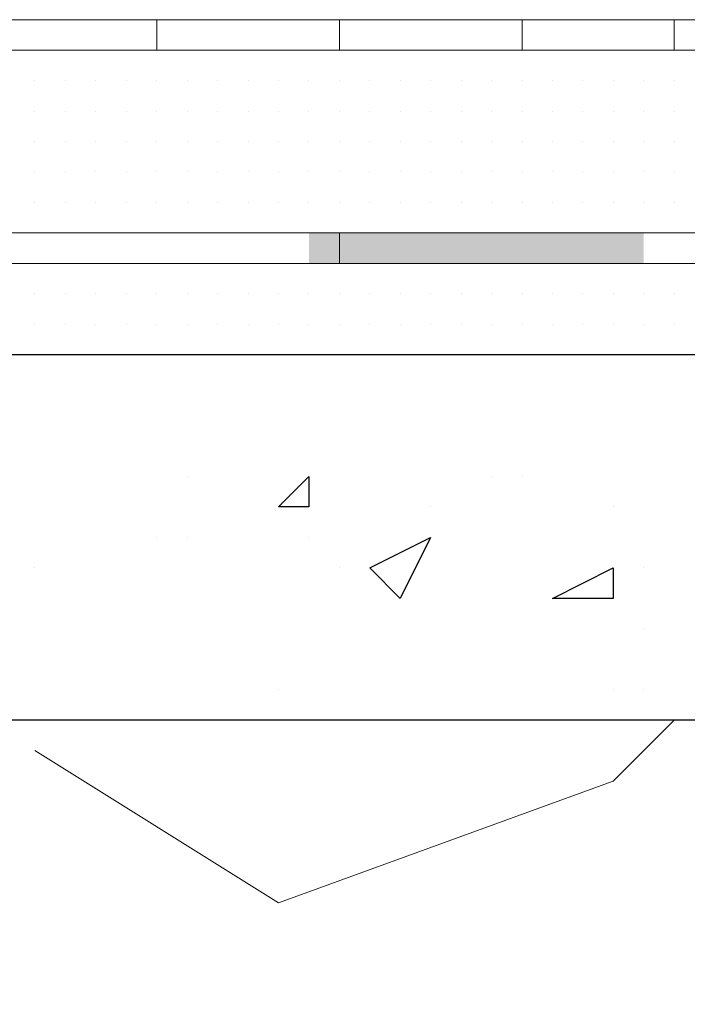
# Model space of a CAD drawing. Header units: metres. Extents: x 5.7 to 89.8, y 4 to 63.5.
# Tile 201 of 256: x 29.682 to 29.893, y 49.546 to 49.858. Entities that reach past the tile are written whole.
import ezdxf

# ---------------------------------------------------------------- set-up
doc = ezdxf.new("R2010")
doc.units = ezdxf.units.M
doc.header["$MEASUREMENT"] = 0
for name, color, linetype in [('PDF17_hatch', 7, 'Continuous'), ('PDF17_hatch-borshi', 7, 'Continuous'), ('PDF17_Isogam', 7, 'Continuous'), ('PDF17_kaff', 7, 'Continuous')]:
    doc.layers.add(name, color=color, linetype=linetype)

msp = doc.modelspace()

# ---------------------------------------------------------------- linework, layer by layer
at = {"layer": 'PDF17_hatch', "lineweight": 25}
for points in [[(29.73472, 49.71304), (29.73472, 49.71304)], [(29.83104, 49.71304), (29.83104, 49.71304)], [(29.84067, 49.71304), (29.84067, 49.71304)], [(29.81177, 49.70341), (29.81177, 49.70341)], [(29.86956, 49.70341), (29.86956, 49.70341)], [(29.72509, 49.69378), (29.72509, 49.69378)], [(29.73472, 49.69378), (29.73472, 49.69378)], [(29.77325, 49.69378), (29.77325, 49.69378)], [(29.68657, 49.68415), (29.68657, 49.68415)], [(29.78288, 49.68415), (29.78288, 49.68415)], [(29.87919, 49.68415), (29.87919, 49.68415)], [(29.87919, 49.66489), (29.87919, 49.66489)], [(29.76362, 49.64563), (29.76362, 49.64563)], [(29.86956, 49.64563), (29.86956, 49.64563)], [(29.87919, 49.64563), (29.87919, 49.64563)]]:
    msp.add_lwpolyline(points, dxfattribs=at)
for points in [[(29.77325, 49.71304), (29.77325, 49.70341), (29.76362, 49.70341)], [(29.81177, 49.69378), (29.80214, 49.67452), (29.79251, 49.68415)], [(29.86956, 49.67452), (29.8503, 49.67452), (29.86956, 49.68415)]]:
    msp.add_lwpolyline(points, close=True, dxfattribs=at)
at = {"layer": 'PDF17_hatch-borshi', "lineweight": 18}
for points in [[(29.68657, 49.84788), (29.68657, 49.84788)], [(29.70583, 49.84788), (29.70583, 49.84788)], [(29.73472, 49.84788), (29.73472, 49.84788)], [(29.73472, 49.84788), (29.73472, 49.84788)], [(29.74436, 49.84788), (29.74436, 49.84788)], [(29.75399, 49.84788), (29.75399, 49.84788)], [(29.77325, 49.84788), (29.77325, 49.84788)], [(29.78288, 49.84788), (29.78288, 49.84788)], [(29.80214, 49.84788), (29.80214, 49.84788)], [(29.81177, 49.84788), (29.81177, 49.84788)], [(29.83104, 49.84788), (29.83104, 49.84788)], [(29.84067, 49.84788), (29.84067, 49.84788)], [(29.84067, 49.84788), (29.84067, 49.84788)], [(29.8503, 49.84788), (29.8503, 49.84788)], [(29.8503, 49.84788), (29.8503, 49.84788)], [(29.86956, 49.84788), (29.86956, 49.84788)], [(29.87919, 49.84788), (29.87919, 49.84788)], [(29.68657, 49.83825), (29.68657, 49.83825)], [(29.68657, 49.83825), (29.68657, 49.83825)], [(29.68657, 49.83825), (29.68657, 49.83825)], [(29.6962, 49.83825), (29.6962, 49.83825)], [(29.6962, 49.83825), (29.6962, 49.83825)], [(29.6962, 49.83825), (29.6962, 49.83825)], [(29.6962, 49.83825), (29.6962, 49.83825)], [(29.6962, 49.83825), (29.6962, 49.83825)], [(29.70583, 49.83825), (29.70583, 49.83825)], [(29.70583, 49.83825), (29.70583, 49.83825)], [(29.70583, 49.83825), (29.70583, 49.83825)], [(29.71546, 49.83825), (29.71546, 49.83825)], [(29.71546, 49.83825), (29.71546, 49.83825)], [(29.71546, 49.83825), (29.71546, 49.83825)], [(29.71546, 49.83825), (29.71546, 49.83825)], [(29.72509, 49.83825), (29.72509, 49.83825)], [(29.72509, 49.83825), (29.72509, 49.83825)], [(29.72509, 49.83825), (29.72509, 49.83825)], [(29.73472, 49.83825), (29.73472, 49.83825)], [(29.73472, 49.83825), (29.73472, 49.83825)], [(29.73472, 49.83825), (29.73472, 49.83825)], [(29.74436, 49.83825), (29.74436, 49.83825)], [(29.74436, 49.83825), (29.74436, 49.83825)], [(29.74436, 49.83825), (29.74436, 49.83825)], [(29.74436, 49.83825), (29.74436, 49.83825)], [(29.74436, 49.83825), (29.74436, 49.83825)], [(29.75399, 49.83825), (29.75399, 49.83825)], [(29.75399, 49.83825), (29.75399, 49.83825)], [(29.75399, 49.83825), (29.75399, 49.83825)], [(29.76362, 49.83825), (29.76362, 49.83825)], [(29.76362, 49.83825), (29.76362, 49.83825)], [(29.76362, 49.83825), (29.76362, 49.83825)], [(29.77325, 49.83825), (29.77325, 49.83825)], [(29.77325, 49.83825), (29.77325, 49.83825)], [(29.77325, 49.83825), (29.77325, 49.83825)], [(29.77325, 49.83825), (29.77325, 49.83825)], [(29.77325, 49.83825), (29.77325, 49.83825)], [(29.78288, 49.83825), (29.78288, 49.83825)], [(29.78288, 49.83825), (29.78288, 49.83825)], [(29.78288, 49.83825), (29.78288, 49.83825)], [(29.79251, 49.83825), (29.79251, 49.83825)], [(29.79251, 49.83825), (29.79251, 49.83825)], [(29.79251, 49.83825), (29.79251, 49.83825)], [(29.79251, 49.83825), (29.79251, 49.83825)], [(29.80214, 49.83825), (29.80214, 49.83825)], [(29.80214, 49.83825), (29.80214, 49.83825)], [(29.80214, 49.83825), (29.80214, 49.83825)], [(29.80214, 49.83825), (29.80214, 49.83825)], [(29.81177, 49.83825), (29.81177, 49.83825)], [(29.81177, 49.83825), (29.81177, 49.83825)], [(29.81177, 49.83825), (29.81177, 49.83825)], [(29.82141, 49.83825), (29.82141, 49.83825)], [(29.82141, 49.83825), (29.82141, 49.83825)], [(29.82141, 49.83825), (29.82141, 49.83825)], [(29.82141, 49.83825), (29.82141, 49.83825)], [(29.83104, 49.83825), (29.83104, 49.83825)], [(29.83104, 49.83825), (29.83104, 49.83825)], [(29.83104, 49.83825), (29.83104, 49.83825)], [(29.84067, 49.83825), (29.84067, 49.83825)], [(29.84067, 49.83825), (29.84067, 49.83825)], [(29.84067, 49.83825), (29.84067, 49.83825)], [(29.8503, 49.83825), (29.8503, 49.83825)], [(29.8503, 49.83825), (29.8503, 49.83825)], [(29.8503, 49.83825), (29.8503, 49.83825)], [(29.85993, 49.83825), (29.85993, 49.83825)], [(29.85993, 49.83825), (29.85993, 49.83825)], [(29.85993, 49.83825), (29.85993, 49.83825)], [(29.86956, 49.83825), (29.86956, 49.83825)], [(29.86956, 49.83825), (29.86956, 49.83825)], [(29.86956, 49.83825), (29.86956, 49.83825)], [(29.86956, 49.83825), (29.86956, 49.83825)], [(29.87919, 49.83825), (29.87919, 49.83825)], [(29.87919, 49.83825), (29.87919, 49.83825)], [(29.87919, 49.83825), (29.87919, 49.83825)], [(29.87919, 49.83825), (29.87919, 49.83825)], [(29.87919, 49.83825), (29.87919, 49.83825)], [(29.87919, 49.83825), (29.87919, 49.83825)], [(29.88882, 49.83825), (29.88882, 49.83825)], [(29.88882, 49.83825), (29.88882, 49.83825)], [(29.88882, 49.83825), (29.88882, 49.83825)], [(29.88882, 49.83825), (29.88882, 49.83825)], [(29.68657, 49.82862), (29.68657, 49.82862)], [(29.68657, 49.82862), (29.68657, 49.82862)], [(29.68657, 49.82862), (29.68657, 49.82862)], [(29.68657, 49.82862), (29.68657, 49.82862)], [(29.6962, 49.82862), (29.6962, 49.82862)], [(29.6962, 49.82862), (29.6962, 49.82862)], [(29.6962, 49.82862), (29.6962, 49.82862)], [(29.70583, 49.82862), (29.70583, 49.82862)], [(29.70583, 49.82862), (29.70583, 49.82862)], [(29.70583, 49.82862), (29.70583, 49.82862)], [(29.70583, 49.82862), (29.70583, 49.82862)], [(29.71546, 49.82862), (29.71546, 49.82862)], [(29.71546, 49.82862), (29.71546, 49.82862)], [(29.71546, 49.82862), (29.71546, 49.82862)], [(29.72509, 49.82862), (29.72509, 49.82862)], [(29.72509, 49.82862), (29.72509, 49.82862)], [(29.72509, 49.82862), (29.72509, 49.82862)], [(29.72509, 49.82862), (29.72509, 49.82862)], [(29.73472, 49.82862), (29.73472, 49.82862)], [(29.73472, 49.82862), (29.73472, 49.82862)], [(29.73472, 49.82862), (29.73472, 49.82862)], [(29.74436, 49.82862), (29.74436, 49.82862)], [(29.74436, 49.82862), (29.74436, 49.82862)], [(29.74436, 49.82862), (29.74436, 49.82862)], [(29.74436, 49.82862), (29.74436, 49.82862)], [(29.75399, 49.82862), (29.75399, 49.82862)], [(29.75399, 49.82862), (29.75399, 49.82862)], [(29.75399, 49.82862), (29.75399, 49.82862)], [(29.76362, 49.82862), (29.76362, 49.82862)], [(29.76362, 49.82862), (29.76362, 49.82862)], [(29.76362, 49.82862), (29.76362, 49.82862)], [(29.77325, 49.82862), (29.77325, 49.82862)], [(29.77325, 49.82862), (29.77325, 49.82862)], [(29.77325, 49.82862), (29.77325, 49.82862)], [(29.77325, 49.82862), (29.77325, 49.82862)], [(29.78288, 49.82862), (29.78288, 49.82862)], [(29.78288, 49.82862), (29.78288, 49.82862)], [(29.78288, 49.82862), (29.78288, 49.82862)], [(29.79251, 49.82862), (29.79251, 49.82862)], [(29.79251, 49.82862), (29.79251, 49.82862)], [(29.79251, 49.82862), (29.79251, 49.82862)], [(29.79251, 49.82862), (29.79251, 49.82862)], [(29.80214, 49.82862), (29.80214, 49.82862)], [(29.80214, 49.82862), (29.80214, 49.82862)], [(29.80214, 49.82862), (29.80214, 49.82862)], [(29.80214, 49.82862), (29.80214, 49.82862)], [(29.80214, 49.82862), (29.80214, 49.82862)], [(29.81177, 49.82862), (29.81177, 49.82862)], [(29.81177, 49.82862), (29.81177, 49.82862)], [(29.81177, 49.82862), (29.81177, 49.82862)], [(29.82141, 49.82862), (29.82141, 49.82862)], [(29.82141, 49.82862), (29.82141, 49.82862)], [(29.82141, 49.82862), (29.82141, 49.82862)], [(29.83104, 49.82862), (29.83104, 49.82862)], [(29.83104, 49.82862), (29.83104, 49.82862)], [(29.83104, 49.82862), (29.83104, 49.82862)], [(29.83104, 49.82862), (29.83104, 49.82862)], [(29.84067, 49.82862), (29.84067, 49.82862)], [(29.84067, 49.82862), (29.84067, 49.82862)], [(29.8503, 49.82862), (29.8503, 49.82862)], [(29.8503, 49.82862), (29.8503, 49.82862)], [(29.8503, 49.82862), (29.8503, 49.82862)], [(29.8503, 49.82862), (29.8503, 49.82862)], [(29.85993, 49.82862), (29.85993, 49.82862)], [(29.85993, 49.82862), (29.85993, 49.82862)], [(29.85993, 49.82862), (29.85993, 49.82862)], [(29.85993, 49.82862), (29.85993, 49.82862)], [(29.86956, 49.82862), (29.86956, 49.82862)], [(29.86956, 49.82862), (29.86956, 49.82862)], [(29.87919, 49.82862), (29.87919, 49.82862)], [(29.87919, 49.82862), (29.87919, 49.82862)], [(29.87919, 49.82862), (29.87919, 49.82862)], [(29.88882, 49.82862), (29.88882, 49.82862)], [(29.88882, 49.82862), (29.88882, 49.82862)], [(29.88882, 49.82862), (29.88882, 49.82862)], [(29.68657, 49.81899), (29.68657, 49.81899)], [(29.68657, 49.81899), (29.68657, 49.81899)], [(29.6962, 49.81899), (29.6962, 49.81899)], [(29.6962, 49.81899), (29.6962, 49.81899)], [(29.6962, 49.81899), (29.6962, 49.81899)], [(29.70583, 49.81899), (29.70583, 49.81899)], [(29.70583, 49.81899), (29.70583, 49.81899)], [(29.71546, 49.81899), (29.71546, 49.81899)], [(29.71546, 49.81899), (29.71546, 49.81899)], [(29.71546, 49.81899), (29.71546, 49.81899)], [(29.72509, 49.81899), (29.72509, 49.81899)], [(29.72509, 49.81899), (29.72509, 49.81899)], [(29.72509, 49.81899), (29.72509, 49.81899)], [(29.73472, 49.81899), (29.73472, 49.81899)], [(29.73472, 49.81899), (29.73472, 49.81899)], [(29.73472, 49.81899), (29.73472, 49.81899)], [(29.74436, 49.81899), (29.74436, 49.81899)], [(29.74436, 49.81899), (29.74436, 49.81899)], [(29.74436, 49.81899), (29.74436, 49.81899)], [(29.74436, 49.81899), (29.74436, 49.81899)], [(29.75399, 49.81899), (29.75399, 49.81899)], [(29.75399, 49.81899), (29.75399, 49.81899)], [(29.75399, 49.81899), (29.75399, 49.81899)], [(29.76362, 49.81899), (29.76362, 49.81899)], [(29.76362, 49.81899), (29.76362, 49.81899)], [(29.76362, 49.81899), (29.76362, 49.81899)], [(29.77325, 49.81899), (29.77325, 49.81899)], [(29.77325, 49.81899), (29.77325, 49.81899)], [(29.77325, 49.81899), (29.77325, 49.81899)], [(29.77325, 49.81899), (29.77325, 49.81899)], [(29.78288, 49.81899), (29.78288, 49.81899)], [(29.78288, 49.81899), (29.78288, 49.81899)], [(29.78288, 49.81899), (29.78288, 49.81899)], [(29.78288, 49.81899), (29.78288, 49.81899)], [(29.79251, 49.81899), (29.79251, 49.81899)], [(29.79251, 49.81899), (29.79251, 49.81899)], [(29.79251, 49.81899), (29.79251, 49.81899)], [(29.79251, 49.81899), (29.79251, 49.81899)], [(29.80214, 49.81899), (29.80214, 49.81899)], [(29.80214, 49.81899), (29.80214, 49.81899)], [(29.80214, 49.81899), (29.80214, 49.81899)], [(29.81177, 49.81899), (29.81177, 49.81899)], [(29.81177, 49.81899), (29.81177, 49.81899)], [(29.82141, 49.81899), (29.82141, 49.81899)], [(29.82141, 49.81899), (29.82141, 49.81899)], [(29.83104, 49.81899), (29.83104, 49.81899)], [(29.83104, 49.81899), (29.83104, 49.81899)], [(29.83104, 49.81899), (29.83104, 49.81899)], [(29.83104, 49.81899), (29.83104, 49.81899)], [(29.84067, 49.81899), (29.84067, 49.81899)], [(29.84067, 49.81899), (29.84067, 49.81899)], [(29.84067, 49.81899), (29.84067, 49.81899)], [(29.8503, 49.81899), (29.8503, 49.81899)], [(29.8503, 49.81899), (29.8503, 49.81899)], [(29.8503, 49.81899), (29.8503, 49.81899)], [(29.85993, 49.81899), (29.85993, 49.81899)], [(29.85993, 49.81899), (29.85993, 49.81899)], [(29.85993, 49.81899), (29.85993, 49.81899)], [(29.85993, 49.81899), (29.85993, 49.81899)], [(29.86956, 49.81899), (29.86956, 49.81899)], [(29.86956, 49.81899), (29.86956, 49.81899)], [(29.86956, 49.81899), (29.86956, 49.81899)], [(29.87919, 49.81899), (29.87919, 49.81899)], [(29.87919, 49.81899), (29.87919, 49.81899)], [(29.87919, 49.81899), (29.87919, 49.81899)], [(29.87919, 49.81899), (29.87919, 49.81899)], [(29.88882, 49.81899), (29.88882, 49.81899)], [(29.88882, 49.81899), (29.88882, 49.81899)], [(29.88882, 49.81899), (29.88882, 49.81899)], [(29.68657, 49.80936), (29.68657, 49.80936)], [(29.68657, 49.80936), (29.68657, 49.80936)], [(29.68657, 49.80936), (29.68657, 49.80936)], [(29.68657, 49.80936), (29.68657, 49.80936)], [(29.68657, 49.80936), (29.68657, 49.80936)], [(29.6962, 49.80936), (29.6962, 49.80936)], [(29.6962, 49.80936), (29.6962, 49.80936)], [(29.6962, 49.80936), (29.6962, 49.80936)], [(29.70583, 49.80936), (29.70583, 49.80936)], [(29.70583, 49.80936), (29.70583, 49.80936)], [(29.70583, 49.80936), (29.70583, 49.80936)], [(29.70583, 49.80936), (29.70583, 49.80936)], [(29.71546, 49.80936), (29.71546, 49.80936)], [(29.71546, 49.80936), (29.71546, 49.80936)], [(29.71546, 49.80936), (29.71546, 49.80936)], [(29.71546, 49.80936), (29.71546, 49.80936)], [(29.72509, 49.80936), (29.72509, 49.80936)], [(29.72509, 49.80936), (29.72509, 49.80936)], [(29.72509, 49.80936), (29.72509, 49.80936)], [(29.73472, 49.80936), (29.73472, 49.80936)], [(29.73472, 49.80936), (29.73472, 49.80936)], [(29.74436, 49.80936), (29.74436, 49.80936)], [(29.74436, 49.80936), (29.74436, 49.80936)], [(29.74436, 49.80936), (29.74436, 49.80936)], [(29.75399, 49.80936), (29.75399, 49.80936)], [(29.75399, 49.80936), (29.75399, 49.80936)], [(29.75399, 49.80936), (29.75399, 49.80936)], [(29.75399, 49.80936), (29.75399, 49.80936)], [(29.76362, 49.80936), (29.76362, 49.80936)], [(29.76362, 49.80936), (29.76362, 49.80936)], [(29.76362, 49.80936), (29.76362, 49.80936)], [(29.76362, 49.80936), (29.76362, 49.80936)], [(29.77325, 49.80936), (29.77325, 49.80936)], [(29.77325, 49.80936), (29.77325, 49.80936)], [(29.77325, 49.80936), (29.77325, 49.80936)], [(29.77325, 49.80936), (29.77325, 49.80936)], [(29.77325, 49.80936), (29.77325, 49.80936)], [(29.78288, 49.80936), (29.78288, 49.80936)], [(29.78288, 49.80936), (29.78288, 49.80936)], [(29.78288, 49.80936), (29.78288, 49.80936)], [(29.78288, 49.80936), (29.78288, 49.80936)], [(29.79251, 49.80936), (29.79251, 49.80936)], [(29.79251, 49.80936), (29.79251, 49.80936)], [(29.79251, 49.80936), (29.79251, 49.80936)], [(29.79251, 49.80936), (29.79251, 49.80936)], [(29.80214, 49.80936), (29.80214, 49.80936)], [(29.80214, 49.80936), (29.80214, 49.80936)], [(29.80214, 49.80936), (29.80214, 49.80936)], [(29.80214, 49.80936), (29.80214, 49.80936)], [(29.80214, 49.80936), (29.80214, 49.80936)], [(29.81177, 49.80936), (29.81177, 49.80936)], [(29.81177, 49.80936), (29.81177, 49.80936)], [(29.81177, 49.80936), (29.81177, 49.80936)], [(29.81177, 49.80936), (29.81177, 49.80936)], [(29.82141, 49.80936), (29.82141, 49.80936)], [(29.82141, 49.80936), (29.82141, 49.80936)], [(29.82141, 49.80936), (29.82141, 49.80936)], [(29.82141, 49.80936), (29.82141, 49.80936)], [(29.83104, 49.80936), (29.83104, 49.80936)], [(29.83104, 49.80936), (29.83104, 49.80936)], [(29.83104, 49.80936), (29.83104, 49.80936)], [(29.83104, 49.80936), (29.83104, 49.80936)], [(29.84067, 49.80936), (29.84067, 49.80936)], [(29.84067, 49.80936), (29.84067, 49.80936)], [(29.8503, 49.80936), (29.8503, 49.80936)], [(29.8503, 49.80936), (29.8503, 49.80936)], [(29.8503, 49.80936), (29.8503, 49.80936)], [(29.85993, 49.80936), (29.85993, 49.80936)], [(29.85993, 49.80936), (29.85993, 49.80936)], [(29.85993, 49.80936), (29.85993, 49.80936)], [(29.85993, 49.80936), (29.85993, 49.80936)], [(29.85993, 49.80936), (29.85993, 49.80936)], [(29.86956, 49.80936), (29.86956, 49.80936)], [(29.86956, 49.80936), (29.86956, 49.80936)], [(29.86956, 49.80936), (29.86956, 49.80936)], [(29.86956, 49.80936), (29.86956, 49.80936)], [(29.86956, 49.80936), (29.86956, 49.80936)], [(29.87919, 49.80936), (29.87919, 49.80936)], [(29.87919, 49.80936), (29.87919, 49.80936)], [(29.87919, 49.80936), (29.87919, 49.80936)], [(29.87919, 49.80936), (29.87919, 49.80936)], [(29.88882, 49.80936), (29.88882, 49.80936)], [(29.88882, 49.80936), (29.88882, 49.80936)], [(29.88882, 49.80936), (29.88882, 49.80936)], [(29.88882, 49.80936), (29.88882, 49.80936)], [(29.88882, 49.80936), (29.88882, 49.80936)], [(29.68657, 49.79972), (29.68657, 49.79972)], [(29.68657, 49.79972), (29.68657, 49.79972)], [(29.68657, 49.79972), (29.68657, 49.79972)], [(29.6962, 49.79972), (29.6962, 49.79972)], [(29.6962, 49.79972), (29.6962, 49.79972)], [(29.6962, 49.79972), (29.6962, 49.79972)], [(29.6962, 49.79972), (29.6962, 49.79972)], [(29.70583, 49.79972), (29.70583, 49.79972)], [(29.70583, 49.79972), (29.70583, 49.79972)], [(29.70583, 49.79972), (29.70583, 49.79972)], [(29.71546, 49.79972), (29.71546, 49.79972)], [(29.71546, 49.79972), (29.71546, 49.79972)], [(29.71546, 49.79972), (29.71546, 49.79972)], [(29.71546, 49.79972), (29.71546, 49.79972)], [(29.72509, 49.79972), (29.72509, 49.79972)], [(29.72509, 49.79972), (29.72509, 49.79972)], [(29.72509, 49.79972), (29.72509, 49.79972)], [(29.73472, 49.79972), (29.73472, 49.79972)], [(29.73472, 49.79972), (29.73472, 49.79972)], [(29.73472, 49.79972), (29.73472, 49.79972)], [(29.73472, 49.79972), (29.73472, 49.79972)], [(29.74436, 49.79972), (29.74436, 49.79972)], [(29.74436, 49.79972), (29.74436, 49.79972)], [(29.74436, 49.79972), (29.74436, 49.79972)], [(29.75399, 49.79972), (29.75399, 49.79972)], [(29.75399, 49.79972), (29.75399, 49.79972)], [(29.75399, 49.79972), (29.75399, 49.79972)], [(29.76362, 49.79972), (29.76362, 49.79972)], [(29.76362, 49.79972), (29.76362, 49.79972)], [(29.76362, 49.79972), (29.76362, 49.79972)], [(29.77325, 49.79972), (29.77325, 49.79972)], [(29.77325, 49.79972), (29.77325, 49.79972)], [(29.77325, 49.79972), (29.77325, 49.79972)], [(29.78288, 49.79972), (29.78288, 49.79972)], [(29.78288, 49.79972), (29.78288, 49.79972)], [(29.78288, 49.79972), (29.78288, 49.79972)], [(29.79251, 49.79972), (29.79251, 49.79972)], [(29.79251, 49.79972), (29.79251, 49.79972)], [(29.79251, 49.79972), (29.79251, 49.79972)], [(29.79251, 49.79972), (29.79251, 49.79972)], [(29.80214, 49.79972), (29.80214, 49.79972)], [(29.80214, 49.79972), (29.80214, 49.79972)], [(29.80214, 49.79972), (29.80214, 49.79972)], [(29.80214, 49.79972), (29.80214, 49.79972)], [(29.81177, 49.79972), (29.81177, 49.79972)], [(29.81177, 49.79972), (29.81177, 49.79972)], [(29.81177, 49.79972), (29.81177, 49.79972)], [(29.82141, 49.79972), (29.82141, 49.79972)], [(29.82141, 49.79972), (29.82141, 49.79972)], [(29.82141, 49.79972), (29.82141, 49.79972)], [(29.83104, 49.79972), (29.83104, 49.79972)], [(29.83104, 49.79972), (29.83104, 49.79972)], [(29.83104, 49.79972), (29.83104, 49.79972)], [(29.83104, 49.79972), (29.83104, 49.79972)], [(29.84067, 49.79972), (29.84067, 49.79972)], [(29.84067, 49.79972), (29.84067, 49.79972)], [(29.84067, 49.79972), (29.84067, 49.79972)], [(29.84067, 49.79972), (29.84067, 49.79972)], [(29.8503, 49.79972), (29.8503, 49.79972)], [(29.8503, 49.79972), (29.8503, 49.79972)], [(29.8503, 49.79972), (29.8503, 49.79972)], [(29.8503, 49.79972), (29.8503, 49.79972)], [(29.85993, 49.79972), (29.85993, 49.79972)], [(29.85993, 49.79972), (29.85993, 49.79972)], [(29.85993, 49.79972), (29.85993, 49.79972)], [(29.85993, 49.79972), (29.85993, 49.79972)], [(29.85993, 49.79972), (29.85993, 49.79972)], [(29.86956, 49.79972), (29.86956, 49.79972)], [(29.86956, 49.79972), (29.86956, 49.79972)], [(29.87919, 49.79972), (29.87919, 49.79972)], [(29.87919, 49.79972), (29.87919, 49.79972)], [(29.87919, 49.79972), (29.87919, 49.79972)], [(29.88882, 49.79972), (29.88882, 49.79972)], [(29.88882, 49.79972), (29.88882, 49.79972)], [(29.88882, 49.79972), (29.88882, 49.79972)], [(29.68657, 49.79009), (29.68657, 49.79009)], [(29.6962, 49.79009), (29.6962, 49.79009)], [(29.70583, 49.79009), (29.70583, 49.79009)], [(29.72509, 49.79009), (29.72509, 49.79009)], [(29.72509, 49.79009), (29.72509, 49.79009)], [(29.73472, 49.79009), (29.73472, 49.79009)], [(29.74436, 49.79009), (29.74436, 49.79009)], [(29.75399, 49.79009), (29.75399, 49.79009)], [(29.76362, 49.79009), (29.76362, 49.79009)], [(29.76362, 49.79009), (29.76362, 49.79009)], [(29.77325, 49.79009), (29.77325, 49.79009)], [(29.77325, 49.79009), (29.77325, 49.79009)], [(29.78288, 49.79009), (29.78288, 49.79009)], [(29.78288, 49.79009), (29.78288, 49.79009)], [(29.79251, 49.79009), (29.79251, 49.79009)], [(29.80214, 49.79009), (29.80214, 49.79009)], [(29.80214, 49.79009), (29.80214, 49.79009)], [(29.81177, 49.79009), (29.81177, 49.79009)], [(29.81177, 49.79009), (29.81177, 49.79009)], [(29.82141, 49.79009), (29.82141, 49.79009)], [(29.83104, 49.79009), (29.83104, 49.79009)], [(29.83104, 49.79009), (29.83104, 49.79009)], [(29.84067, 49.79009), (29.84067, 49.79009)], [(29.84067, 49.79009), (29.84067, 49.79009)], [(29.8503, 49.79009), (29.8503, 49.79009)], [(29.85993, 49.79009), (29.85993, 49.79009)], [(29.85993, 49.79009), (29.85993, 49.79009)], [(29.86956, 49.79009), (29.86956, 49.79009)], [(29.86956, 49.79009), (29.86956, 49.79009)], [(29.86956, 49.79009), (29.86956, 49.79009)], [(29.86956, 49.79009), (29.86956, 49.79009)], [(29.87919, 49.79009), (29.87919, 49.79009)], [(29.88882, 49.79009), (29.88882, 49.79009)], [(29.88882, 49.79009), (29.88882, 49.79009)], [(29.88882, 49.79009), (29.88882, 49.79009)], [(29.68657, 49.78046), (29.68657, 49.78046)], [(29.6962, 49.78046), (29.6962, 49.78046)], [(29.70583, 49.78046), (29.70583, 49.78046)], [(29.71546, 49.78046), (29.71546, 49.78046)], [(29.72509, 49.78046), (29.72509, 49.78046)], [(29.74436, 49.78046), (29.74436, 49.78046)], [(29.75399, 49.78046), (29.75399, 49.78046)], [(29.76362, 49.78046), (29.76362, 49.78046)], [(29.77325, 49.78046), (29.77325, 49.78046)], [(29.78288, 49.78046), (29.78288, 49.78046)], [(29.79251, 49.78046), (29.79251, 49.78046)], [(29.80214, 49.78046), (29.80214, 49.78046)], [(29.81177, 49.78046), (29.81177, 49.78046)], [(29.83104, 49.78046), (29.83104, 49.78046)], [(29.83104, 49.78046), (29.83104, 49.78046)], [(29.8503, 49.78046), (29.8503, 49.78046)], [(29.8503, 49.78046), (29.8503, 49.78046)], [(29.85993, 49.78046), (29.85993, 49.78046)], [(29.85993, 49.78046), (29.85993, 49.78046)], [(29.85993, 49.78046), (29.85993, 49.78046)], [(29.86956, 49.78046), (29.86956, 49.78046)], [(29.87919, 49.78046), (29.87919, 49.78046)], [(29.87919, 49.78046), (29.87919, 49.78046)], [(29.87919, 49.78046), (29.87919, 49.78046)], [(29.88882, 49.78046), (29.88882, 49.78046)], [(29.68657, 49.77083), (29.68657, 49.77083)], [(29.68657, 49.77083), (29.68657, 49.77083)], [(29.68657, 49.77083), (29.68657, 49.77083)], [(29.6962, 49.77083), (29.6962, 49.77083)], [(29.70583, 49.77083), (29.70583, 49.77083)], [(29.71546, 49.77083), (29.71546, 49.77083)], [(29.71546, 49.77083), (29.71546, 49.77083)], [(29.72509, 49.77083), (29.72509, 49.77083)], [(29.72509, 49.77083), (29.72509, 49.77083)], [(29.73472, 49.77083), (29.73472, 49.77083)], [(29.74436, 49.77083), (29.74436, 49.77083)], [(29.75399, 49.77083), (29.75399, 49.77083)], [(29.75399, 49.77083), (29.75399, 49.77083)], [(29.76362, 49.77083), (29.76362, 49.77083)], [(29.77325, 49.77083), (29.77325, 49.77083)], [(29.78288, 49.77083), (29.78288, 49.77083)], [(29.78288, 49.77083), (29.78288, 49.77083)], [(29.79251, 49.77083), (29.79251, 49.77083)], [(29.79251, 49.77083), (29.79251, 49.77083)], [(29.80214, 49.77083), (29.80214, 49.77083)], [(29.80214, 49.77083), (29.80214, 49.77083)], [(29.81177, 49.77083), (29.81177, 49.77083)], [(29.82141, 49.77083), (29.82141, 49.77083)], [(29.82141, 49.77083), (29.82141, 49.77083)], [(29.82141, 49.77083), (29.82141, 49.77083)], [(29.82141, 49.77083), (29.82141, 49.77083)], [(29.83104, 49.77083), (29.83104, 49.77083)], [(29.84067, 49.77083), (29.84067, 49.77083)], [(29.8503, 49.77083), (29.8503, 49.77083)], [(29.8503, 49.77083), (29.8503, 49.77083)], [(29.8503, 49.77083), (29.8503, 49.77083)], [(29.85993, 49.77083), (29.85993, 49.77083)], [(29.86956, 49.77083), (29.86956, 49.77083)], [(29.87919, 49.77083), (29.87919, 49.77083)], [(29.88882, 49.77083), (29.88882, 49.77083)], [(29.88882, 49.77083), (29.88882, 49.77083)], [(29.68657, 49.7612), (29.68657, 49.7612)], [(29.6962, 49.7612), (29.6962, 49.7612)], [(29.6962, 49.7612), (29.6962, 49.7612)], [(29.70583, 49.7612), (29.70583, 49.7612)], [(29.70583, 49.7612), (29.70583, 49.7612)], [(29.70583, 49.7612), (29.70583, 49.7612)], [(29.71546, 49.7612), (29.71546, 49.7612)], [(29.71546, 49.7612), (29.71546, 49.7612)], [(29.72509, 49.7612), (29.72509, 49.7612)], [(29.72509, 49.7612), (29.72509, 49.7612)], [(29.72509, 49.7612), (29.72509, 49.7612)], [(29.73472, 49.7612), (29.73472, 49.7612)], [(29.73472, 49.7612), (29.73472, 49.7612)], [(29.73472, 49.7612), (29.73472, 49.7612)], [(29.74436, 49.7612), (29.74436, 49.7612)], [(29.74436, 49.7612), (29.74436, 49.7612)], [(29.74436, 49.7612), (29.74436, 49.7612)], [(29.75399, 49.7612), (29.75399, 49.7612)], [(29.75399, 49.7612), (29.75399, 49.7612)], [(29.76362, 49.7612), (29.76362, 49.7612)], [(29.76362, 49.7612), (29.76362, 49.7612)], [(29.76362, 49.7612), (29.76362, 49.7612)], [(29.77325, 49.7612), (29.77325, 49.7612)], [(29.77325, 49.7612), (29.77325, 49.7612)], [(29.78288, 49.7612), (29.78288, 49.7612)], [(29.79251, 49.7612), (29.79251, 49.7612)], [(29.79251, 49.7612), (29.79251, 49.7612)], [(29.80214, 49.7612), (29.80214, 49.7612)], [(29.80214, 49.7612), (29.80214, 49.7612)], [(29.81177, 49.7612), (29.81177, 49.7612)], [(29.81177, 49.7612), (29.81177, 49.7612)], [(29.82141, 49.7612), (29.82141, 49.7612)], [(29.83104, 49.7612), (29.83104, 49.7612)], [(29.83104, 49.7612), (29.83104, 49.7612)], [(29.84067, 49.7612), (29.84067, 49.7612)], [(29.84067, 49.7612), (29.84067, 49.7612)], [(29.8503, 49.7612), (29.8503, 49.7612)], [(29.85993, 49.7612), (29.85993, 49.7612)], [(29.85993, 49.7612), (29.85993, 49.7612)], [(29.86956, 49.7612), (29.86956, 49.7612)], [(29.86956, 49.7612), (29.86956, 49.7612)], [(29.87919, 49.7612), (29.87919, 49.7612)], [(29.87919, 49.7612), (29.87919, 49.7612)], [(29.87919, 49.7612), (29.87919, 49.7612)], [(29.88882, 49.7612), (29.88882, 49.7612)], [(29.88882, 49.7612), (29.88882, 49.7612)], [(29.68657, 49.75157), (29.68657, 49.75157)], [(29.68657, 49.75157), (29.68657, 49.75157)], [(29.6962, 49.75157), (29.6962, 49.75157)], [(29.70583, 49.75157), (29.70583, 49.75157)], [(29.70583, 49.75157), (29.70583, 49.75157)], [(29.73472, 49.75157), (29.73472, 49.75157)], [(29.74436, 49.75157), (29.74436, 49.75157)], [(29.75399, 49.75157), (29.75399, 49.75157)], [(29.77325, 49.75157), (29.77325, 49.75157)], [(29.78288, 49.75157), (29.78288, 49.75157)], [(29.78288, 49.75157), (29.78288, 49.75157)], [(29.80214, 49.75157), (29.80214, 49.75157)], [(29.81177, 49.75157), (29.81177, 49.75157)], [(29.81177, 49.75157), (29.81177, 49.75157)], [(29.82141, 49.75157), (29.82141, 49.75157)], [(29.82141, 49.75157), (29.82141, 49.75157)], [(29.83104, 49.75157), (29.83104, 49.75157)], [(29.84067, 49.75157), (29.84067, 49.75157)], [(29.84067, 49.75157), (29.84067, 49.75157)], [(29.8503, 49.75157), (29.8503, 49.75157)], [(29.85993, 49.75157), (29.85993, 49.75157)], [(29.86956, 49.75157), (29.86956, 49.75157)], [(29.86956, 49.75157), (29.86956, 49.75157)], [(29.86956, 49.75157), (29.86956, 49.75157)], [(29.88882, 49.75157), (29.88882, 49.75157)], [(29.68657, 49.62636), (29.76362, 49.57821), (29.86956, 49.61673), (29.88882, 49.63599)], [(29.6962, 49.63599), (29.6962, 49.63599)]]:
    msp.add_lwpolyline(points, dxfattribs=at)
at = {"layer": 'PDF17_Isogam', "lineweight": 13}
for points in [[(30.77489, 49.75157), (30.75563, 49.78046), (30.72674, 49.79009), (30.4667, 49.79009), (30.44743, 49.78046), (30.4378, 49.7612), (30.4378, 49.65526), (30.42817, 49.63599), (30.41854, 49.62636), (30.13924, 49.62636), (30.11997, 49.63599), (30.11034, 49.65526), (30.11034, 49.7612), (30.11034, 49.78046), (30.08145, 49.79009), (25.4681, 49.79009), (25.4681, 49.78046), (30.08145, 49.78046), (30.10071, 49.77083), (30.10071, 49.7612), (30.10071, 49.75157)], [(29.78288, 49.79009), (29.78288, 49.78046)]]:
    msp.add_lwpolyline(points, dxfattribs=at)
at = {"layer": 'PDF17_Isogam', "transparency": 33554559}
for points in [[(29.77325, 49.78046), (29.87919, 49.78046), (29.77325, 49.79009)], [(29.87919, 49.78046), (29.77325, 49.79009), (29.87919, 49.79009)]]:
    msp.add_solid(points, dxfattribs=at)
at = {"layer": 'PDF17_kaff', "lineweight": 20}
for points in [[(30.13924, 49.83825), (30.13924, 49.85751), (25.54515, 49.85751), (25.54515, 49.84788), (30.1296, 49.84788), (30.1296, 49.82862), (30.17776, 49.82862)], [(29.72509, 49.85751), (29.72509, 49.84788)], [(29.78288, 49.85751), (29.78288, 49.84788)], [(29.84067, 49.85751), (29.84067, 49.84788)], [(29.88882, 49.85751), (29.88882, 49.84788)]]:
    msp.add_lwpolyline(points, dxfattribs=at)
at = {"layer": 'PDF17_kaff', "lineweight": 30}
for points in [[(30.44743, 49.58784), (30.10071, 49.58784), (30.10071, 49.75157), (25.41995, 49.75157)], [(30.44743, 49.4819), (30.0044, 49.4819), (30.0044, 49.63599), (25.41995, 49.63599)]]:
    msp.add_lwpolyline(points, dxfattribs=at)

doc.saveas('drawing.dxf')
